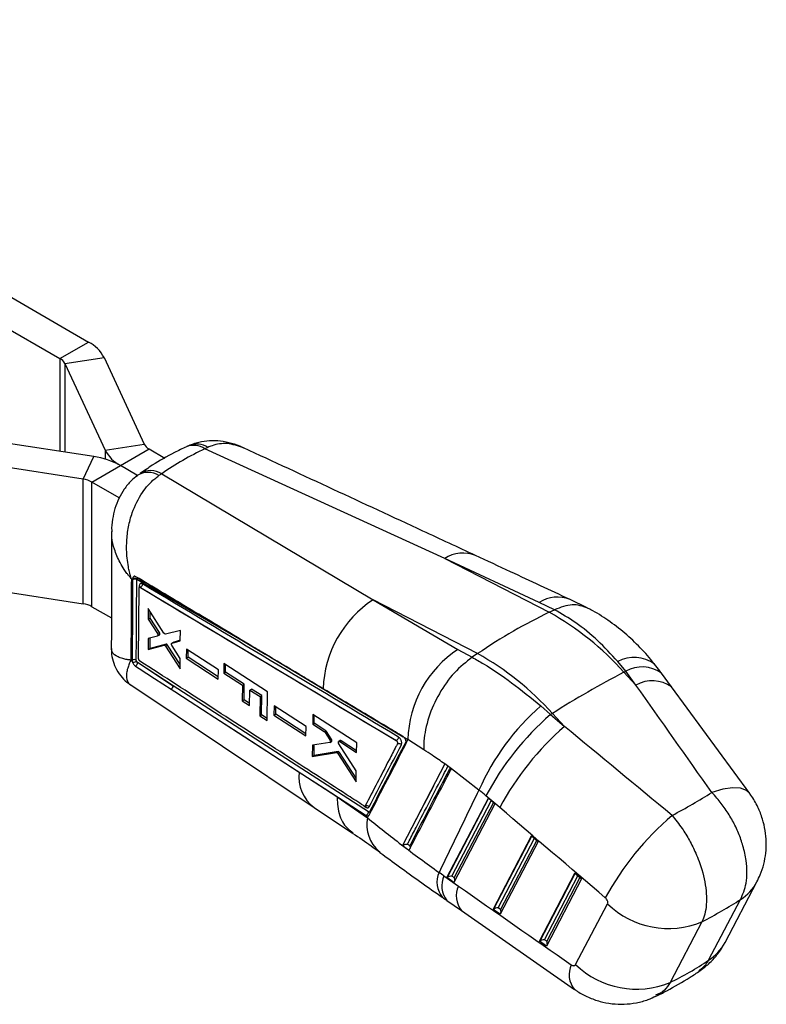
# Model space of a CAD drawing. Extents: x 29 to 384, y 27 to 280.
# Tile 5 of 18: x 299 to 364, y 27 to 113. Entities that reach past the tile are written whole.
import ezdxf

# ---------------------------------------------------------------- set-up
doc = ezdxf.new("R2010")
doc.units = 0
doc.layers.get('0').update_dxf_attribs({"linetype": 'CONTINUOUS'})

msp = doc.modelspace()

# ---------------------------------------------------------------- linework, layer by layer
at = {"color": 7, "linetype": 'CONTINUOUS'}
for p, q in [((255.9098, 112.7337), (304.7029, 84.566)), ((253.4055, 111.288), (302.1986, 83.1203)), ((302.1986, 83.1203), (304.7029, 84.566)), ((302.6299, 82.689), (306.0509, 83.2182)), ((302.6299, 82.689), (306.1433, 75.1196)), ((306.0509, 83.2182), (309.5643, 75.6488)), ((305.1564, 74.5499), (292.0445, 76.5782)), ((306.1433, 75.1196), (309.5643, 75.6488)), ((307.4913, 73.7718), (309.9956, 75.2175)), ((309.9956, 75.2175), (311.3725, 74.4226)), ((315.1135, 75.3525), (314.8629, 75.2295)), ((335.8264, 65.6611), (314.8629, 75.2295)), ((304.2398, 72.575), (291.1278, 74.6033)), ((304.2398, 72.575), (305.1564, 74.5499)), ((304.9869, 72.326), (307.4913, 73.7718)), ((308.9325, 72.9398), (307.4913, 73.7718)), ((304.2398, 61.6878), (304.2398, 72.575)), ((307.3782, 70.9456), (304.9869, 72.326)), ((304.9869, 61.4388), (304.9869, 72.326)), ((308.9858, 72.9075), (308.864, 72.8245)), ((311.1046, 73.0598), (310.8514, 72.8921)), ((311.1046, 73.0598), (329.5711, 62.05)), ((335.8264, 65.6611), (344.9512, 60.9457)), ((344.0911, 61.8122), (335.8264, 65.6611)), ((291.1278, 63.716), (304.2398, 61.6878)), ((308.555, 63.7992), (308.4399, 63.866)), ((308.5551, 63.8122), (308.555, 63.7992)), ((308.556, 63.8807), (308.5551, 63.8122)), ((308.9131, 63.7991), (308.9139, 63.8648)), ((320.5882, 57.0192), (308.9131, 63.7991)), ((309.0768, 56.8963), (309.1173, 63.05)), ((309.158, 63.13), (309.1509, 63.1259)), ((309.2273, 63.1182), (309.2265, 63.1178)), ((309.2265, 63.1178), (331.5962, 49.7397)), ((309.2273, 63.1183), (309.2273, 63.1182)), ((329.5711, 62.05), (336.9856, 57.7103)), ((338.6959, 57.3346), (329.5711, 62.05)), ((348.2877, 61.3373), (346.7816, 62.0624)), ((304.9869, 61.4388), (306.6965, 60.4519)), ((309.9232, 61.2841), (309.9193, 60.3433)), ((311.2932, 59.1347), (309.9232, 61.2841)), ((345.421, 61.1677), (344.0911, 61.8122)), ((344.9512, 60.9457), (345.4198, 61.1671)), ((345.4198, 61.1671), (345.421, 61.1677)), ((309.9193, 60.3433), (310.096, 60.4453)), ((309.9193, 60.3433), (310.7208, 59.0947)), ((310.096, 60.4453), (310.0981, 61.0098)), ((310.8956, 59.1956), (310.096, 60.4453)), ((312.7218, 59.3705), (311.4271, 59.0472)), ((312.716, 58.4458), (312.7218, 59.3705)), ((309.912, 58.6696), (309.9077, 57.6936)), ((310.7193, 58.8706), (309.912, 58.6696)), ((310.0858, 57.7964), (310.0893, 58.7137)), ((310.7208, 59.0947), (310.8956, 59.1956)), ((310.7322, 58.8759), (310.9072, 58.9769)), ((310.764, 58.9285), (310.9388, 59.0294)), ((309.9077, 57.6936), (311.3019, 58.0657)), ((309.9077, 57.6936), (310.0858, 57.7964)), ((311.4761, 58.1663), (310.0858, 57.7964)), ((311.3019, 58.0657), (311.4761, 58.1663)), ((311.4359, 57.9794), (311.6098, 58.0798)), ((311.4359, 57.9794), (312.7003, 56.0027)), ((312.7027, 56.3717), (311.6098, 58.0798)), ((312.1574, 58.3459), (311.986, 58.247)), ((312.7062, 56.9098), (311.996, 58.0297)), ((311.9977, 58.2519), (312.716, 58.4458)), ((311.9977, 58.2519), (312.169, 58.3508)), ((312.7163, 58.4977), (312.169, 58.3508)), ((313.2496, 57.731), (313.2441, 56.9283)), ((316.0458, 55.9202), (313.2496, 57.731)), ((336.9856, 57.7103), (338.2295, 57.0161)), ((312.7003, 56.0027), (312.7062, 56.9098)), ((313.2441, 56.9283), (313.4136, 57.0262)), ((313.2441, 56.9283), (316.0387, 55.1167)), ((313.4136, 57.0262), (313.4159, 57.6232)), ((316.0405, 55.3159), (313.4136, 57.0262)), ((338.2295, 57.0161), (338.2307, 57.0169)), ((338.6959, 57.3346), (338.2307, 57.0169)), ((308.3967, 56.7677), (308.52, 56.6859)), ((308.5117, 56.7772), (308.52, 56.6859)), ((308.8938, 56.6605), (312.1004, 54.533)), ((312.1004, 54.533), (308.9825, 56.552)), ((309.1895, 56.6832), (309.1773, 56.6919)), ((316.5161, 56.475), (316.5087, 55.6363)), ((320.3488, 53.9947), (316.5161, 56.475)), ((316.6665, 55.7274), (316.6689, 56.3761)), ((351.6472, 55.797), (350.9472, 56.649)), ((316.0387, 55.1167), (316.0458, 55.9202)), ((316.5087, 55.6363), (316.6665, 55.7274)), ((316.5087, 55.6363), (318.1403, 54.5794)), ((318.2934, 54.6678), (316.6665, 55.7274)), ((351.4951, 55.7174), (351.6472, 55.797)), ((351.4951, 55.7174), (352.5397, 54.5843)), ((352.5397, 54.5843), (351.6472, 55.797)), ((355.655, 54.4221), (354.7625, 55.6349)), ((308.3817, 54.5946), (324.4139, 43.8863)), ((329.1565, 43.497), (312.1004, 54.533)), ((318.1403, 54.5794), (318.1264, 53.2179)), ((318.1403, 54.5794), (318.2934, 54.6678)), ((318.2884, 53.3114), (318.2934, 54.6678)), ((318.7928, 54.1566), (318.9441, 54.2439)), ((319.8354, 53.6634), (318.9441, 54.2439)), ((362.483, 45.1112), (355.6556, 54.4213)), ((318.7784, 52.7947), (318.7928, 54.1566)), ((318.7928, 54.1566), (319.6866, 53.5775)), ((319.6866, 53.5775), (319.6676, 51.9002)), ((319.6866, 53.5775), (319.8354, 53.6634)), ((319.8292, 51.9935), (319.8354, 53.6634)), ((320.3194, 51.477), (320.3488, 53.9947)), ((318.1264, 53.2179), (318.2884, 53.3114)), ((318.1264, 53.2179), (318.7784, 52.7947)), ((318.7804, 52.9909), (318.2884, 53.3114)), ((320.9129, 52.7663), (320.9031, 51.9611)), ((323.7089, 50.9553), (320.9129, 52.7663)), ((321.0554, 52.049), (321.0578, 52.6725)), ((344.219, 52.7649), (345.0766, 52.0039)), ((315.746, 51.7497), (328.9675, 43.1968)), ((319.6676, 51.9002), (319.8292, 51.9935)), ((319.6676, 51.9002), (320.3194, 51.477)), ((320.3217, 51.6728), (319.8292, 51.9935)), ((320.9031, 51.9611), (321.0554, 52.049)), ((320.9031, 51.9611), (323.6974, 50.1493)), ((323.6999, 50.3272), (321.0554, 52.049)), ((324.3022, 52.021), (324.2903, 51.1798)), ((328.1377, 49.5409), (324.3022, 52.021)), ((324.4203, 51.2549), (324.423, 51.9428)), ((345.2398, 52.1063), (345.0766, 52.0039)), ((345.0766, 52.0039), (346.2844, 50.9732)), ((346.2844, 50.9732), (345.2398, 52.1063)), ((323.6974, 50.1493), (323.7089, 50.9553)), ((324.2903, 51.1798), (324.4203, 51.2549)), ((324.2903, 51.1798), (325.303, 50.5243)), ((325.4299, 50.5976), (324.4203, 51.2549)), ((325.303, 50.5243), (325.4299, 50.5976)), ((325.3689, 50.4547), (325.4959, 50.528)), ((325.3689, 50.4547), (325.7844, 49.8024)), ((325.9145, 49.8774), (325.4959, 50.528)), ((332.6127, 49.8207), (332.2736, 50.0178)), ((332.2908, 49.9985), (332.2736, 50.0178)), ((324.2635, 49.3384), (324.2485, 48.3388)), ((325.7759, 49.5751), (324.2635, 49.3384)), ((324.4095, 48.4317), (324.4131, 49.3618)), ((325.7844, 49.8024), (325.9145, 49.8774)), ((325.794, 49.5816), (325.9264, 49.658)), ((325.823, 49.6209), (325.9548, 49.6969)), ((326.6902, 49.7362), (326.5667, 49.6649)), ((328.0963, 47.1001), (326.5781, 49.4427)), ((326.6473, 49.6542), (326.7701, 49.725)), ((326.6473, 49.6542), (328.1237, 48.6986)), ((328.1261, 48.8422), (326.7701, 49.725)), ((328.1237, 48.6986), (328.1377, 49.5409)), ((331.5999, 49.7418), (331.5962, 49.7397)), ((331.5997, 49.742), (331.5999, 49.7418)), ((332.4315, 49.4331), (332.457, 49.5203)), ((332.457, 49.5203), (332.6127, 49.8207)), ((333.9972, 48.936), (332.6127, 49.8207)), ((324.2485, 48.3388), (326.3666, 48.6906)), ((324.2485, 48.3388), (324.4095, 48.4317)), ((326.5038, 48.7698), (324.4095, 48.4317)), ((326.3666, 48.6906), (326.5038, 48.7698)), ((326.4941, 48.605), (326.631, 48.684)), ((326.4941, 48.605), (328.0793, 46.1345)), ((328.0848, 46.4491), (326.631, 48.684)), ((335.8356, 47.6918), (332.1392, 40.5758)), ((335.8374, 47.6951), (335.8356, 47.6918)), ((336.4114, 47.2771), (335.8374, 47.6951)), ((323.1036, 46.9872), (325.2791, 45.5792)), ((328.0793, 46.1345), (328.0963, 47.1001)), ((336.4103, 47.2751), (336.4114, 47.2771)), ((338.82, 45.4159), (336.4103, 47.2751)), ((325.2791, 45.5792), (326.4393, 44.8111)), ((325.2791, 45.5792), (328.9638, 43.1947)), ((326.4393, 44.8111), (329.0733, 42.9864)), ((340.638, 43.883), (339.4302, 44.9138)), ((324.4143, 43.8834), (327.7737, 41.642)), ((336.0254, 37.7651), (339.6426, 44.7016)), ((340.2115, 44.2085), (336.6333, 37.3467)), ((339.6426, 44.7016), (340.2115, 44.2085)), ((328.9675, 43.1968), (328.9638, 43.1947)), ((328.9675, 43.1968), (328.968, 43.1966)), ((329.0733, 42.9864), (329.1697, 43.1727)), ((340.0666, 34.9839), (343.4246, 41.4236)), ((343.4246, 41.4236), (343.9936, 40.9304)), ((332.1464, 40.5801), (332.1392, 40.5758)), ((343.9936, 40.9304), (340.6745, 34.5656)), ((335.7581, 37.9143), (337.0271, 37.0257)), ((336.6638, 37.7577), (336.4578, 37.8995)), ((344.1077, 32.2028), (347.2067, 38.1455)), ((347.2067, 38.1455), (347.7756, 37.6524)), ((336.6333, 37.3467), (336.0254, 37.7651)), ((347.7756, 37.6524), (344.7157, 31.7844)), ((360.3245, 32.0896), (363.1172, 37.3933)), ((336.0227, 35.7702), (337.2917, 34.8816)), ((347.2662, 30.1549), (350.059, 35.4586)), ((358.8938, 30.5391), (361.6866, 35.8428)), ((337.2914, 34.8817), (347.173, 27.9893)), ((340.6745, 34.5656), (340.0666, 34.9839)), ((340.705, 34.9766), (340.499, 35.1183)), ((358.3114, 33.8944), (355.5187, 28.5907)), ((344.7157, 31.7844), (344.1077, 32.2028)), ((344.7462, 32.1954), (344.5402, 32.3372))]:
    msp.add_line(p, q, dxfattribs=at)
at = {"color": 8, "linetype": 'CONTINUOUS'}
for p, q in [((302.1986, 83.1203), (302.1986, 75.0075)), ((302.6299, 82.689), (302.6299, 74.9408)), ((306.1433, 75.1196), (306.1433, 74.3334)), ((309.1367, 63.2568), (309.1358, 63.1094)), ((320.5882, 57.0192), (320.5879, 57.027)), ((320.5882, 57.0192), (332.204, 50.0766)), ((328.802, 44.0092), (328.9692, 43.901)), ((339.6537, 44.692), (336.0494, 37.7803)), ((336.4578, 37.8995), (339.8921, 44.4853)), ((340.0849, 44.3182), (336.6638, 37.7577)), ((343.4357, 41.4139), (340.0906, 34.9991)), ((340.499, 35.1183), (343.6742, 41.2072)), ((343.867, 41.0402), (340.705, 34.9766)), ((347.2178, 38.1359), (344.1318, 32.218)), ((344.5402, 32.3372), (347.4563, 37.9292)), ((347.649, 37.7621), (344.7462, 32.1954))]:
    msp.add_line(p, q, dxfattribs=at)
at = {"color": 7, "linetype": 'CONTINUOUS', "flags": 128}
for points in [[(308.7978, 56.249), (309.1145, 56.0438), (310.4596, 55.1727), (311.9137, 54.231)], [(311.9137, 54.231), (312.2453, 54.0163), (313.5906, 53.1452), (315.746, 51.7497)], [(315.746, 51.7497), (317.7658, 50.4421), (323.1036, 46.9872)]]:
    msp.add_lwpolyline(points, dxfattribs=at)
at = {"color": 8, "linetype": 'CONTINUOUS', "flags": 128}
msp.add_lwpolyline([(362.4818, 45.1127), (362.1989, 45.3735), (361.6688, 45.571), (360.9701, 45.6071), (360.1282, 45.4804), (359.1734, 45.1956)], dxfattribs=at)
at = {"color": 7, "linetype": 'CONTINUOUS'}
for centre, radius, start, end in [((303.22, 81.735), 3.1959, 27.651255, 62.354975), ((301.724, 82.2144), 1.0227, 27.651372, 62.354932), ((308.9741, 76.6028), 3.1959, 207.651077, 242.355178), ((310.4701, 76.1234), 1.0227, 207.651064, 242.355241), ((304.2154, 67.8348), 6.7808, 61.111105, 82.022694), ((310.1385, 71.4453), 1.8815, 59.104107, 120.001373), ((303.9387, 70.4262), 2.1698, 61.111063, 82.022706), ((308.7215, 63.4606), 0.389, 60.489647, 115.327358), ((308.7194, 63.5237), 0.3926, 60.312257, 114.599752), ((309.0799, 63.1491), 0.1217, 4.145566, 62.187359), ((334.9325, 53.9141), 9.7436, 123.38396, 177.904998), ((303.9387, 59.539), 2.1698, 61.111063, 82.022706), ((332.4986, 38.6501), 25.5375, 41.937834, 60.815707), ((342.3282, 49.5924), 9.7182, 123.350067, 178.654033), ((308.6769, 56.425), 0.389, 60.314485, 115.131391), ((326.2433, 35.039), 25.5375, 41.937834, 60.815707), ((309.848, 54.0186), 2.8089, 109.859248, 116.985404), ((394.8207, -26.5563), 92.9842, 117.771455, 122.223168), ((311.7302, 54.5533), 0.3708, 299.66079, 356.870385), ((358.2015, 36.8348), 21.1962, 131.274612, 156.118794), ((361.4394, 33.1794), 24.942, 130.998108, 151.935414), ((362.6473, 32.1487), 24.942, 130.998212, 151.935437), ((328.9929, 43.7568), 0.2961, 37.776703, 111.059817), ((328.8352, 43.9146), 0.1348, 354.220258, 52.545226), ((372.1684, 23.8866), 25.3741, 130.467562, 151.528568), ((355.3884, 41.0242), 7.7057, 226.241851, 292.292483), ((352.5956, 35.7205), 7.7057, 226.241911, 292.292378)]:
    msp.add_arc(centre, radius, start, end, dxfattribs=at)
at = {"color": 8, "linetype": 'CONTINUOUS'}
for centre, radius, start, end in [((313.8819, 73.8102), 1.7253, 55.345205, 111.256789), ((314.1378, 73.8816), 1.7651, 56.442786, 109.3691), ((309.9, 71.4011), 1.7687, 57.457282, 122.236343), ((337.4187, 63.1505), 2.973, 68.359278, 122.384822), ((345.6828, 59.3058), 2.9692, 68.26632, 122.418105), ((352.3769, 54.0342), 2.9802, 53.158905, 118.668694), ((353.0778, 53.2736), 2.9007, 54.491698, 119.549141), ((353.9702, 52.061), 2.9005, 54.487457, 119.549912), ((326.4381, 46.5667), 3.3609, 172.812529, 232.95176), ((332.22, 42.4137), 3.1984, 169.686372, 228.198924), ((337.2142, 37.3698), 2.0638, 155.924346, 220.222095), ((337.5955, 37.0526), 2.0294, 154.875365, 219.192883), ((338.8641, 36.1641), 2.029, 154.870866, 219.213483), ((359.4501, 39.3417), 4.1526, 302.585835, 331.967695), ((356.6575, 34.0378), 4.1524, 302.585725, 332.018758), ((348.7257, 29.2917), 2.0265, 155.027858, 219.999906)]:
    msp.add_arc(centre, radius, start, end, dxfattribs=at)
at = {"color": 7, "linetype": 'CONTINUOUS'}
for centre, major_axis, ratio, start_param, end_param in [((346.2731, 15.5023), (-33.0784, 58.8691), 0.6136064, 6.2379262, 6.3427057), ((310.827, 59.1285), (-0.0778, 0.1529), 0.5439812, 3.0222868, 3.7674692), ((310.8256, 59.128), (-0.0786, 0.1545), 0.5439812, 3.7793785, 4.8778017), ((311.5428, 58.0114), (-0.0768, 0.151), 0.5439812, 4.8937455, 6.1664488), ((352.3512, 4.4984), (-169.1171, 245.3326), 0.0968472, 4.8120098, 4.8508646), ((352.3512, 4.4984), (241.4831, -203.3385), 0.1008394, 1.6416847, 1.6805394), ((325.4294, 50.4595), (-0.0766, 0.1505), 0.5439812, 4.8966813, 5.5268939), ((325.8461, 49.8097), (-0.0779, 0.153), 0.5439812, 2.9699879, 3.6522514), ((326.5652, 48.6109), (-0.0782, 0.1537), 0.5439812, 4.9186154, 6.0972498), ((335.4898, 36.4091), (-9.2733, 11.2104), 0.6051041, 4.9938931, 5.0498872), ((314.2155, 45.8663), (56.09, 13.0472), 0.2884388, 5.4754246, 5.572248), ((348.2054, 1.0996), (236.7769, -205.973), 0.087539, 1.6398186, 1.6786734), ((327.8494, 4.8327), (-31.4577, 38.0291), 0.6051041, 5.139618, 5.1508239), ((336.3024, 37.772), (0.3165, 0.0787), 0.3181316, 0.9801608, 2.4135746), ((336.1003, 37.9111), (0.1926, 0.1748), 0.2750925, 4.0806604, 4.2086205), ((336.5083, 37.6303), (-0.0767, 0.3087), 0.5932381, 4.0390579, 4.9867724), ((372.4564, 47.155), (253.2949, -174.7022), 0.0927421, 4.6362222, 4.6753621), ((314.2155, 45.8663), (58.1797, 4.8608), 0.3944874, 5.5389401, 5.6330276), ((340.1415, 35.1299), (0.1926, 0.1748), 0.2750925, 4.0806604, 4.2086205), ((340.3436, 34.9909), (0.3165, 0.0787), 0.3181316, 0.9801608, 2.4135746), ((340.5495, 34.8491), (-0.0767, 0.3087), 0.5932381, 4.0390579, 4.9867724), ((344.1827, 32.3488), (0.1926, 0.1748), 0.2750925, 4.0806604, 4.2086205), ((344.3848, 32.2097), (0.3165, 0.0787), 0.3181316, 0.9801608, 2.4135746), ((344.5907, 32.068), (-0.0767, 0.3087), 0.5932381, 4.0390579, 4.9867724), ((335.4376, 86.1695), (-14.6467, 59.5543), 0.6606901, 3.2839532, 3.3780407)]:
    msp.add_ellipse(centre, major_axis=major_axis, ratio=ratio, start_param=start_param, end_param=end_param, dxfattribs=at)
for points, knots in [([(318.242, 75.3038), (318.14, 75.3563), (317.7322, 75.5661), (316.9745, 75.7861), (315.9961, 75.9487), (315.0353, 75.9309), (314.211, 75.7971), (313.7399, 75.6031), (313.5586, 75.5283)], [0, 0, 0, 0, 0.0709085, 0.2835114, 0.4867246, 0.6849808, 0.8786918, 1, 1, 1, 1]), ([(313.2573, 75.4186), (312.9047, 75.2487), (311.8826, 74.7561), (310.5247, 73.9767), (309.5553, 73.3178), (309.1996, 73.076)], [0, 0, 0, 0, 0.25003258, 0.72486021, 1, 1, 1, 1]), ([(313.6751, 75.5949), (313.5627, 75.554), (313.4186, 75.5014), (313.2842, 75.426), (313.2547, 75.4094)], [0, 0, 0, 0, 0.7800714, 1, 1, 1, 1]), ([(338.5145, 65.9134), (336.9857, 66.6253), (330.2341, 69.769), (323.4768, 72.8944), (318.2496, 75.3121)], [0, 0, 0, 0, 0.226427, 1, 1, 1, 1]), ([(308.9693, 72.8831), (308.781, 72.7358), (308.3461, 72.3956), (307.8031, 71.7171), (307.3259, 70.9059), (306.9822, 70.0171), (306.7821, 69.0641), (306.7006, 68.3798), (306.7229, 68.0157), (306.7245, 67.9898)], [0, 0, 0, 0, 0.12793467, 0.29551585, 0.46255077, 0.6330002, 0.80490969, 0.98609628, 1, 1, 1, 1]), ([(308.4399, 63.866), (308.4385, 63.8707), (308.4368, 63.8762), (308.434, 63.8853), (308.4308, 63.8957), (308.4248, 63.9157), (308.4146, 63.9495), (308.3978, 64.0064), (308.3704, 64.1023), (308.3263, 64.2647), (308.2576, 64.5419), (308.1574, 65.0241), (308.0325, 65.9061), (308.0028, 67.0876), (308.1648, 68.4252), (308.5576, 69.9084), (309.2994, 71.396), (310.1892, 72.4031), (310.726, 72.7994), (310.8514, 72.8921)], [0, 0, 0, 0, 0.0014914, 0.0017428, 0.0028484, 0.0047814, 0.0080259, 0.013473, 0.0226202, 0.0379956, 0.0639041, 0.1078781, 0.1841251, 0.3259044, 0.4504515, 0.5749476, 0.7753523, 0.9474853, 1, 1, 1, 1]), ([(306.7195, 68.0042), (306.7175, 67.195), (306.7088, 63.7858), (306.6968, 60.3747), (306.6877, 57.7732)], [0, 0, 0, 0, 0.2373348, 1, 1, 1, 1]), ([(346.7808, 62.0645), (345.0511, 62.8704), (342.2964, 64.154), (339.5395, 65.4364), (338.5136, 65.9136)], [0, 0, 0, 0, 0.6279055, 1, 1, 1, 1]), ([(308.4399, 63.866), (308.4331, 62.6703), (308.4196, 60.3041), (308.4043, 57.9381), (308.3967, 56.7677)], [0, 0, 0, 0, 0.5053349, 1, 1, 1, 1]), ([(308.555, 63.7992), (308.5542, 63.6655), (308.5501, 62.9793), (308.5361, 60.6388), (308.5221, 58.4318), (308.5117, 56.7772)], [0, 0, 0, 0, 0.0571591, 0.2931893, 1, 1, 1, 1]), ([(308.8414, 64.0568), (308.8048, 64.0732), (308.7363, 64.104), (308.6482, 64.0839), (308.5863, 64.0243), (308.5597, 63.9479), (308.5568, 63.8952), (308.556, 63.8807)], [0, 0, 0, 0, 0.253198, 0.4740512, 0.6948992, 0.9157878, 1, 1, 1, 1]), ([(320.399, 57.1383), (320.2923, 57.2021), (319.7346, 57.5357), (317.3728, 58.9486), (313.6262, 61.1907), (310.3325, 63.1636), (308.8414, 64.0568)], [0, 0, 0, 0, 0.0276703, 0.1446947, 0.6127921, 1, 1, 1, 1]), ([(308.8695, 56.763), (308.8704, 56.9011), (308.8749, 57.5919), (308.8898, 59.9376), (308.9031, 62.1446), (308.9131, 63.7991)], [0, 0, 0, 0, 0.0588976, 0.2944883, 1, 1, 1, 1]), ([(308.9139, 63.8648), (308.9144, 63.8725), (308.9159, 63.8949), (308.9285, 63.9242), (308.954, 63.9439), (308.9878, 63.9475), (309.013, 63.9355), (309.0257, 63.9294)], [0, 0, 0, 0, 0.1150336, 0.3330093, 0.5530762, 0.7757259, 1, 1, 1, 1]), ([(309.0257, 63.9294), (310.5286, 63.0307), (314.3811, 60.7269), (318.2366, 58.4238), (320.5882, 57.0192)], [0, 0, 0, 0, 0.3900924, 1, 1, 1, 1]), ([(309.1173, 63.05), (309.1187, 63.0647), (309.1215, 63.0941), (309.1413, 63.1229), (309.1704, 63.1355), (309.2008, 63.1314), (309.22, 63.1212), (309.2265, 63.1178)], [0, 0, 0, 0, 0.2203543, 0.4422509, 0.6640105, 0.8854712, 1, 1, 1, 1]), ([(309.4093, 63.4263), (309.39, 63.4363), (309.3391, 63.4628), (309.2616, 63.4696), (309.1912, 63.4343), (309.1456, 63.3613), (309.1396, 63.2906), (309.1367, 63.2568)], [0, 0, 0, 0, 0.135239, 0.3562664, 0.5772254, 0.7981555, 1, 1, 1, 1]), ([(309.2024, 63.1763), (309.2022, 63.1755), (309.2016, 63.1733), (309.1851, 63.1453), (309.1638, 63.1362), (309.1565, 63.133)], [0, 0, 0, 0, 0.29941572, 0.75888869, 1, 1, 1, 1]), ([(309.4093, 63.4263), (309.4072, 63.3972), (309.4031, 63.3391), (309.3616, 63.247), (309.3009, 63.1662), (309.2518, 63.1343), (309.2273, 63.1183)], [0, 0, 0, 0, 0.24999992, 0.50000014, 0.75000142, 1, 1, 1, 1]), ([(309.2273, 63.1182), (312.9518, 60.8906), (320.4068, 56.4317), (327.8667, 51.9731), (331.5997, 49.742)], [0, 0, 0, 0, 0.4995954, 1, 1, 1, 1]), ([(331.7823, 50.0462), (328.0492, 52.2779), (320.5891, 56.7378), (313.1339, 61.198), (309.4093, 63.4263)], [0, 0, 0, 0, 0.5004065, 1, 1, 1, 1]), ([(350.9472, 56.649), (350.3729, 57.2768), (349.2135, 58.5441), (347.3402, 60.0565), (346.0419, 60.8073), (345.4198, 61.1671)], [0, 0, 0, 0, 0.3383409, 0.6829903, 1, 1, 1, 1]), ([(348.3147, 61.3187), (347.8829, 61.4702), (347.0176, 61.7737), (345.954, 61.37), (345.421, 61.1677)], [0, 0, 0, 0, 0.498911, 1, 1, 1, 1]), ([(354.1635, 56.4171), (354.1559, 56.4272), (353.7745, 56.9361), (352.9266, 57.8647), (351.5849, 59.1495), (350.1233, 60.2529), (349.0222, 60.9706), (348.4016, 61.2638), (348.3099, 61.3071)], [0, 0, 0, 0, 0.0048152, 0.2425184, 0.4833603, 0.7252063, 0.9594203, 1, 1, 1, 1]), ([(344.9512, 60.9457), (343.9096, 60.4264), (341.8186, 59.3839), (339.7394, 58.0194), (338.6959, 57.3346)], [0, 0, 0, 0, 0.4980936, 1, 1, 1, 1]), ([(310.764, 58.9285), (310.7603, 58.9156), (310.7528, 58.89), (310.7337, 58.875), (310.7215, 58.8713), (310.7193, 58.8706)], [0, 0, 0, 0, 0.4518964, 0.9037812, 1, 1, 1, 1]), ([(310.7208, 59.0947), (310.7303, 59.0777), (310.7493, 59.0435), (310.7645, 58.9884), (310.767, 58.9503), (310.7645, 58.9322), (310.764, 58.9285)], [0, 0, 0, 0, 0.3071206, 0.6142582, 0.9210283, 1, 1, 1, 1]), ([(311.4271, 59.0472), (311.4161, 59.0463), (311.3939, 59.0447), (311.3552, 59.0648), (311.3202, 59.0961), (311.3013, 59.1231), (311.2932, 59.1347)], [0, 0, 0, 0, 0.2659552, 0.531916, 0.7980878, 1, 1, 1, 1]), ([(306.6996, 57.7737), (306.6963, 57.734), (306.6712, 57.4341), (306.7767, 56.8677), (307.0353, 56.0948), (307.4749, 55.4035), (307.9437, 54.8957), (308.2777, 54.6806), (308.392, 54.6069)], [0, 0, 0, 0, 0.0319401, 0.2407491, 0.4531969, 0.6825663, 0.8913855, 1, 1, 1, 1]), ([(311.3019, 58.0657), (311.3129, 58.0667), (311.3348, 58.0687), (311.3735, 58.0491), (311.4086, 58.0182), (311.4276, 57.9911), (311.4359, 57.9794)], [0, 0, 0, 0, 0.2651696, 0.5303519, 0.795748, 1, 1, 1, 1]), ([(311.996, 58.0297), (311.9866, 58.0468), (311.968, 58.0809), (311.9521, 58.1376), (311.9527, 58.1703), (311.953, 58.1871)], [0, 0, 0, 0, 0.3264997, 0.6529921, 1, 1, 1, 1]), ([(311.953, 58.1871), (311.956, 58.2006), (311.9621, 58.2276), (311.9809, 58.2459), (311.9943, 58.2507), (311.9977, 58.2519)], [0, 0, 0, 0, 0.4266173, 0.8532223, 1, 1, 1, 1]), ([(309.1773, 56.6919), (309.1688, 56.6993), (309.1478, 56.7176), (309.1176, 56.7585), (309.0921, 56.8106), (309.0786, 56.8587), (309.0773, 56.8856), (309.0768, 56.8963)], [0, 0, 0, 0, 0.1568287, 0.3869631, 0.6172285, 0.8478878, 1, 1, 1, 1]), ([(325.1954, 54.2703), (325.0923, 54.3319), (324.5379, 54.6633), (322.9389, 55.6193), (321.4434, 56.5137), (320.399, 57.1383)], [0, 0, 0, 0, 0.0644945, 0.3466834, 1, 1, 1, 1]), ([(338.2295, 57.0161), (337.6949, 56.596), (336.6256, 55.7557), (335.2917, 53.8685), (334.3533, 51.7751), (334.019, 50.1199), (333.9899, 49.2134), (333.9963, 48.968), (333.9972, 48.936)], [0, 0, 0, 0, 0.2279163, 0.4558324, 0.6837534, 0.9116825, 0.9884807, 1, 1, 1, 1]), ([(338.2307, 57.0169), (338.5625, 56.828), (339.6896, 56.1865), (341.6943, 54.8385), (343.3698, 53.4624), (344.219, 52.7649)], [0, 0, 0, 0, 0.1706417, 0.5796609, 1, 1, 1, 1]), ([(308.52, 56.6859), (308.5251, 56.6616), (308.5367, 56.6071), (308.5603, 56.5522), (308.5734, 56.5217)], [0, 0, 0, 0, 0.443779, 1, 1, 1, 1]), ([(308.5734, 56.5217), (308.5929, 56.485), (308.6348, 56.4062), (308.7156, 56.3103), (308.7725, 56.2679), (308.7978, 56.249)], [0, 0, 0, 0, 0.3260476, 0.6998019, 1, 1, 1, 1]), ([(308.7978, 56.249), (308.8175, 56.2616), (308.8585, 56.2878), (308.9139, 56.351), (308.9562, 56.4246), (308.9792, 56.4949), (308.9815, 56.535), (308.9825, 56.552)], [0, 0, 0, 0, 0.2013899, 0.4189193, 0.6364504, 0.8452196, 1, 1, 1, 1]), ([(308.8938, 56.6605), (308.8868, 56.6782), (308.8727, 56.7137), (308.8706, 56.7465), (308.8695, 56.763)], [0, 0, 0, 0, 0.500468, 1, 1, 1, 1]), ([(308.9825, 56.552), (308.974, 56.5583), (308.9529, 56.5737), (308.9205, 56.6103), (308.9027, 56.6438), (308.8938, 56.6605)], [0, 0, 0, 0, 0.2540676, 0.6290131, 1, 1, 1, 1]), ([(328.7833, 44.0184), (328.7102, 44.0656), (328.1883, 44.4031), (325.8707, 45.9015), (319.4125, 50.0767), (313.4032, 53.9602), (309.1895, 56.6832)], [0, 0, 0, 0, 0.0111792, 0.0799126, 0.3548455, 1, 1, 1, 1]), ([(354.7625, 55.6349), (354.7136, 55.7011), (354.5175, 55.9664), (354.316, 56.2243), (354.1648, 56.4179)], [0, 0, 0, 0, 0.2495154, 1, 1, 1, 1]), ([(332.1735, 50.1005), (332.0675, 50.1638), (331.51, 50.4968), (329.1835, 51.8866), (326.9638, 53.2133), (325.1954, 54.2703)], [0, 0, 0, 0, 0.0455624, 0.2396177, 1, 1, 1, 1]), ([(325.303, 50.5243), (325.3158, 50.5147), (325.3396, 50.4967), (325.3596, 50.468), (325.3689, 50.4547)], [0, 0, 0, 0, 0.5358891, 1, 1, 1, 1]), ([(331.7823, 50.0462), (331.7799, 50.0173), (331.7749, 49.9596), (331.7332, 49.8688), (331.6727, 49.7893), (331.6241, 49.7578), (331.5997, 49.742)], [0, 0, 0, 0, 0.2500001, 0.5000002, 0.7500004, 1, 1, 1, 1]), ([(332.0409, 49.3791), (332.0435, 49.3847), (332.0593, 49.4184), (332.074, 49.4969), (332.0624, 49.6203), (332.0302, 49.7237), (331.9851, 49.8234), (331.9243, 49.9208), (331.8472, 50.0029), (331.7989, 50.0351), (331.7823, 50.0462)], [0, 0, 0, 0, 0.0337143, 0.1996234, 0.3655983, 0.5156347, 0.5814091, 0.7474527, 0.9134801, 1, 1, 1, 1]), ([(332.2736, 50.0178), (332.2678, 50.0238), (332.2357, 50.0574), (332.2015, 50.0811), (332.1735, 50.1005)], [0, 0, 0, 0, 0.1795944, 1, 1, 1, 1]), ([(332.457, 49.5203), (332.4575, 49.5238), (332.4622, 49.5639), (332.4584, 49.6512), (332.4215, 49.7852), (332.3624, 49.9068), (332.3126, 49.9707), (332.2908, 49.9985)], [0, 0, 0, 0, 0.024672, 0.2835677, 0.5417037, 0.8000225, 1, 1, 1, 1]), ([(325.7844, 49.8024), (325.7939, 49.7851), (325.8128, 49.7505), (325.8275, 49.6948), (325.83, 49.6506), (325.8249, 49.6288), (325.823, 49.6209)], [0, 0, 0, 0, 0.2797842, 0.55957376, 0.83864892, 1, 1, 1, 1]), ([(325.823, 49.6209), (325.8182, 49.6087), (325.8113, 49.5912), (325.7971, 49.5855), (325.7928, 49.5837)], [0, 0, 0, 0, 0.69932526, 1, 1, 1, 1]), ([(325.9548, 49.6969), (325.9573, 49.7111), (325.9624, 49.7394), (325.9533, 49.793), (325.9359, 49.8406), (325.9203, 49.8674), (325.9145, 49.8774)], [0, 0, 0, 0, 0.2780175, 0.5560221, 0.8343397, 1, 1, 1, 1]), ([(326.5781, 49.4427), (326.5686, 49.4593), (326.5496, 49.4926), (326.534, 49.5469), (326.5305, 49.5903), (326.5347, 49.6119), (326.5362, 49.6198)], [0, 0, 0, 0, 0.2805395, 0.5611133, 0.8409645, 1, 1, 1, 1]), ([(326.5362, 49.6198), (326.5408, 49.6318), (326.5499, 49.6559), (326.5776, 49.6726), (326.6111, 49.6735), (326.6356, 49.6605), (326.6473, 49.6542)], [0, 0, 0, 0, 0.254578, 0.5091294, 0.7640422, 1, 1, 1, 1]), ([(326.7701, 49.725), (326.7575, 49.7315), (326.7323, 49.7445), (326.7046, 49.7455), (326.6939, 49.7365), (326.6913, 49.7344)], [0, 0, 0, 0, 0.4317786, 0.8635847, 1, 1, 1, 1]), ([(331.6998, 49.4721), (331.6559, 49.3871), (331.4131, 48.9181), (330.4747, 47.1048), (329.5813, 45.377), (328.8865, 44.0331)], [0, 0, 0, 0, 0.0468242, 0.2586604, 1, 1, 1, 1]), ([(329.2213, 43.2313), (329.756, 44.2647), (330.8252, 46.3316), (331.8961, 48.3993), (332.4315, 49.4331)], [0, 0, 0, 0, 0.5, 1, 1, 1, 1]), ([(329.227, 43.9382), (329.6956, 44.8449), (330.6329, 46.6582), (331.5716, 48.4721), (332.0409, 49.3791)], [0, 0, 0, 0, 0.5000101, 1, 1, 1, 1]), ([(331.5962, 49.7397), (331.609, 49.7305), (331.6226, 49.7209), (331.6352, 49.7074), (331.6359, 49.7067)], [0, 0, 0, 0, 0.9456341, 1, 1, 1, 1]), ([(331.5999, 49.7418), (331.6058, 49.7372), (331.6182, 49.7275), (331.6299, 49.7138), (331.6359, 49.7067)], [0, 0, 0, 0, 0.4797519, 1, 1, 1, 1]), ([(331.6359, 49.7067), (331.6475, 49.6925), (331.6708, 49.6643), (331.6962, 49.6109), (331.7105, 49.5571), (331.7126, 49.5076), (331.704, 49.4836), (331.6998, 49.4721)], [0, 0, 0, 0, 0.2025651, 0.4051345, 0.6076836, 0.8100701, 1, 1, 1, 1]), ([(331.6998, 49.4721), (331.7184, 49.4792), (331.7596, 49.4951), (331.8365, 49.4953), (331.9189, 49.4733), (331.9812, 49.4369), (332.0199, 49.4032), (332.0348, 49.3861), (332.0409, 49.3791)], [0, 0, 0, 0, 0.17629346, 0.3911, 0.60589088, 0.82069572, 0.92627853, 1, 1, 1, 1]), ([(326.3666, 48.6906), (326.3783, 48.6904), (326.4016, 48.6901), (326.4412, 48.6667), (326.4726, 48.6358), (326.4888, 48.6126), (326.4941, 48.605)], [0, 0, 0, 0, 0.2861611, 0.5723151, 0.8587545, 1, 1, 1, 1]), ([(335.8356, 47.6918), (335.4684, 47.9505), (334.8464, 48.3889), (334.244, 48.777), (333.9972, 48.936)], [0, 0, 0, 0, 0.5902931, 1, 1, 1, 1]), ([(335.8455, 47.6998), (335.2284, 46.5123), (333.9948, 44.1388), (332.7623, 41.7658), (332.1464, 40.5801)], [0, 0, 0, 0, 0.5002956, 1, 1, 1, 1]), ([(332.706, 40.1482), (332.7484, 40.2297), (332.9906, 40.6959), (334.0327, 42.7014), (335.2252, 44.9956), (336.218, 46.9052), (336.4103, 47.2751)], [0, 0, 0, 0, 0.03429764, 0.19629843, 0.84430193, 1, 1, 1, 1]), ([(326.4393, 44.8111), (326.4388, 44.7784), (326.434, 44.4946), (326.4891, 43.6278), (326.8418, 42.426), (327.5248, 41.9003), (327.8385, 41.6588)], [0, 0, 0, 0, 0.02282228, 0.19807151, 0.6317185, 1, 1, 1, 1]), ([(338.82, 45.4159), (337.9934, 43.7175), (336.8262, 41.3194), (335.6679, 38.9136), (335.3299, 38.2117)], [0, 0, 0, 0, 0.70822476, 1, 1, 1, 1]), ([(361.6866, 35.8428), (361.8775, 36.2966), (362.2841, 37.2631), (362.2594, 38.9627), (361.9394, 40.4733), (361.5252, 41.6496), (361.005, 42.7405), (360.3662, 43.7734), (359.7418, 44.5915), (359.3242, 45.0354), (359.1734, 45.1956)], [0, 0, 0, 0, 0.1839596, 0.3918302, 0.5157648, 0.6222332, 0.7287006, 0.8344809, 0.9402604, 1, 1, 1, 1]), ([(363.1013, 37.3953), (363.208, 37.5989), (363.465, 38.0891), (363.7295, 38.9367), (363.9068, 39.8952), (363.9485, 40.8841), (363.8559, 41.8843), (363.6173, 42.9164), (363.197, 43.9613), (362.8022, 44.7092), (362.5065, 45.0669), (362.4706, 45.1104)], [0, 0, 0, 0, 0.0843624, 0.2031627, 0.3245427, 0.4419724, 0.5658154, 0.6927835, 0.8294602, 0.9792636, 1, 1, 1, 1]), ([(328.8865, 44.0331), (328.88, 44.024), (328.8667, 44.0052), (328.8346, 43.9978), (328.8051, 44.0053), (328.7879, 44.0156), (328.7833, 44.0184)], [0, 0, 0, 0, 0.2880241, 0.593245, 0.8911207, 1, 1, 1, 1]), ([(328.8599, 44.0039), (328.8801, 44.011), (328.9127, 44.0224), (328.9299, 44.0147), (328.9277, 44.0157), (328.9277, 44.0157)], [0, 0, 0, 0, 0.6139543, 0.9942284, 1, 1, 1, 1]), ([(328.9692, 43.901), (328.9835, 43.8926), (329.0293, 43.8657), (329.1041, 43.8499), (329.1805, 43.8711), (329.212, 43.9165), (329.227, 43.9382)], [0, 0, 0, 0, 0.1348096, 0.4323568, 0.7298031, 1, 1, 1, 1]), ([(328.9638, 43.1947), (328.9925, 43.1795), (329.0501, 43.1491), (329.1206, 43.1478), (329.1559, 43.1657), (329.1697, 43.1727)], [0, 0, 0, 0, 0.3776451, 0.7554931, 1, 1, 1, 1]), ([(328.968, 43.1966), (328.9893, 43.2098), (329.032, 43.2363), (329.0886, 43.3012), (329.1315, 43.3761), (329.1495, 43.4349), (329.1555, 43.4745), (329.1561, 43.4886), (329.1565, 43.497)], [0, 0, 0, 0, 0.21785351, 0.43570567, 0.65356165, 0.87141677, 0.92346647, 1, 1, 1, 1]), ([(328.968, 43.1966), (328.9681, 43.1965), (328.9683, 43.1964), (328.9684, 43.1963), (328.9684, 43.1963)], [0, 0, 0, 0, 0.9000539, 1, 1, 1, 1]), ([(329.26, 43.5121), (329.2534, 43.5029), (329.24, 43.4843), (329.2138, 43.4784), (329.1858, 43.4816), (329.1683, 43.4907), (329.1565, 43.497)], [0, 0, 0, 0, 0.2895486, 0.5918558, 0.721632, 1, 1, 1, 1]), ([(329.1697, 43.1727), (329.1703, 43.1731), (329.191, 43.1868), (329.2064, 43.2094), (329.2213, 43.2313)], [0, 0, 0, 0, 0.0274864, 1, 1, 1, 1]), ([(329.3087, 43.4002), (329.3088, 43.404), (329.3093, 43.4307), (329.2929, 43.4621), (329.2729, 43.4948), (329.2653, 43.5048), (329.2599, 43.5119)], [0, 0, 0, 0, 0.1013974, 0.7135823, 0.7963467, 1, 1, 1, 1]), ([(355.7002, 43.1905), (355.9968, 42.8233), (356.5436, 42.1461), (357.2293, 41.018), (357.8336, 39.8061), (358.4222, 38.2105), (358.7754, 36.3183), (358.6761, 34.7957), (358.3997, 34.1126), (358.3114, 33.8944)], [0, 0, 0, 0, 0.1284759, 0.2368954, 0.3453138, 0.4842175, 0.6927322, 0.9018815, 1, 1, 1, 1]), ([(329.0733, 42.9864), (330.0454, 42.2066), (332.0043, 40.6352), (334.2159, 39.0235), (335.3299, 38.2117)], [0, 0, 0, 0, 0.4962585, 1, 1, 1, 1]), ([(327.8064, 41.6178), (328.3397, 41.27), (329.0945, 40.7778), (329.8583, 40.191), (330.0824, 40.0188)], [0, 0, 0, 0, 0.7065697, 1, 1, 1, 1]), ([(332.1392, 40.5758), (332.2587, 40.4847), (332.4465, 40.3415), (332.6368, 40.1998), (332.706, 40.1482)], [0, 0, 0, 0, 0.6358388, 1, 1, 1, 1]), ([(332.1464, 40.5801), (332.1638, 40.5896), (332.1983, 40.6085), (332.2725, 40.637), (332.3749, 40.667), (332.4822, 40.6865), (332.5492, 40.6919), (332.5754, 40.6925), (332.576, 40.6925)], [0, 0, 0, 0, 0.1263955, 0.251808, 0.4516845, 0.7645778, 0.9942329, 1, 1, 1, 1]), ([(332.7645, 40.5506), (332.7215, 40.5828), (332.6586, 40.6301), (332.5959, 40.6775), (332.576, 40.6925)], [0, 0, 0, 0, 0.6829309, 1, 1, 1, 1]), ([(332.7645, 40.5506), (332.7649, 40.5497), (332.7792, 40.5125), (332.7964, 40.4366), (332.8028, 40.3545), (332.7943, 40.3183), (332.7941, 40.3178)], [0, 0, 0, 0, 0.01245503, 0.52062755, 0.99369397, 1, 1, 1, 1]), ([(330.0896, 40.0298), (330.1941, 39.9509), (330.8249, 39.4746), (332.0676, 38.5628), (333.8091, 37.3123), (335.0093, 36.4653), (335.6315, 36.0419), (335.6386, 36.0371)], [0, 0, 0, 0, 0.0628452, 0.379203, 0.6912378, 0.9964826, 1, 1, 1, 1]), ([(335.6369, 36.0381), (335.6691, 36.0159), (335.7977, 35.9272), (335.9263, 35.8374), (336.0227, 35.7702)], [0, 0, 0, 0, 0.2499643, 1, 1, 1, 1]), ([(350.059, 35.4586), (350.0648, 35.4718), (350.0829, 35.5129), (350.0874, 35.602), (350.06, 35.7099), (350.0063, 35.8198), (349.9409, 35.9109), (349.8844, 35.9633), (349.8632, 35.9829)], [0, 0, 0, 0, 0.09761726, 0.30559777, 0.51351889, 0.65264281, 0.87014298, 1, 1, 1, 1]), ([(358.0599, 29.5853), (358.2842, 29.7401), (358.7967, 30.0938), (359.4689, 30.7966), (360, 31.4829), (360.2303, 31.9422), (360.3051, 32.0913)], [0, 0, 0, 0, 0.2396937, 0.5476117, 0.8530687, 1, 1, 1, 1]), ([(346.8887, 30.1472), (346.9257, 30.125), (347.0004, 30.0801), (347.0954, 30.0627), (347.1774, 30.0725), (347.2331, 30.1029), (347.2575, 30.1413), (347.2662, 30.1549)], [0, 0, 0, 0, 0.2399887, 0.4853548, 0.6288463, 0.8685957, 1, 1, 1, 1]), ([(354.2279, 27.3635), (354.5633, 27.5303), (355.5981, 28.0446), (356.9012, 28.8004), (357.8473, 29.4272), (358.1336, 29.617)], [0, 0, 0, 0, 0.250652, 0.7731908, 1, 1, 1, 1]), ([(347.1821, 28.0028), (347.2647, 27.9397), (347.6342, 27.6571), (348.3783, 27.2894), (349.3897, 26.9204), (350.445, 26.7191), (351.5162, 26.6752), (352.5811, 26.8013), (353.5169, 27.0408), (354.0606, 27.3031), (354.2816, 27.4097)], [0, 0, 0, 0, 0.0416398, 0.1863877, 0.3300976, 0.4728028, 0.6153779, 0.7583036, 0.9017816, 1, 1, 1, 1])]:
    msp.add_open_spline(points, degree=3, knots=knots, dxfattribs=at)
at = {"color": 8, "linetype": 'CONTINUOUS'}
for points, knots in [([(318.2479, 75.3076), (317.7703, 75.4758), (316.866, 75.7944), (315.7862, 75.6329), (315.2409, 75.4056), (315.1135, 75.3525)], [0, 0, 0, 0, 0.4616072, 0.8741429, 1, 1, 1, 1]), ([(308.4399, 63.866), (308.4368, 63.8696), (308.4331, 63.8739), (308.4271, 63.8809), (308.4202, 63.8889), (308.407, 63.9043), (308.3848, 63.9304), (308.3477, 63.9743), (308.2863, 64.0484), (308.1849, 64.1742), (308.0196, 64.3895), (307.7546, 64.7659), (307.336, 65.4606), (306.9489, 66.3979), (306.727, 67.3157), (306.7429, 67.8198), (306.7483, 67.9915)], [0, 0, 0, 0, 0.0029131, 0.0034047, 0.0055672, 0.0093445, 0.0156846, 0.0263294, 0.0442032, 0.0742448, 0.1248647, 0.2107757, 0.3597298, 0.6366633, 0.8762136, 1, 1, 1, 1]), ([(309.159, 63.128), (309.1639, 63.1311), (309.177, 63.1393), (309.2018, 63.134), (309.2203, 63.1226), (309.2273, 63.1183)], [0, 0, 0, 0, 0.2722613, 0.7245185, 1, 1, 1, 1]), ([(308.3967, 56.7677), (308.3936, 56.768), (308.39, 56.7685), (308.385, 56.7691), (308.3797, 56.7697), (308.3693, 56.771), (308.3506, 56.7733), (308.3192, 56.7773), (308.2669, 56.7844), (308.1802, 56.797), (308.0376, 56.8205), (307.8645, 56.8553), (307.5843, 56.9254), (307.1331, 57.0887), (306.7511, 57.3718), (306.7116, 57.6616), (306.6963, 57.7735)], [0, 0, 0, 0, 0.0029084, 0.00336, 0.004643, 0.0078228, 0.0131801, 0.0222097, 0.0374275, 0.063094, 0.1064653, 0.1801552, 0.2462789, 0.4250894, 0.7779018, 1, 1, 1, 1]), ([(308.3967, 56.7677), (308.3953, 56.7648), (308.3937, 56.7614), (308.3915, 56.7567), (308.3891, 56.7518), (308.3844, 56.742), (308.3761, 56.7245), (308.3623, 56.695), (308.3396, 56.6456), (308.3027, 56.563), (308.2445, 56.4253), (308.1793, 56.2538), (308.0862, 55.9673), (307.9752, 55.4667), (308.0486, 54.9687), (308.2252, 54.6631), (308.3756, 54.604), (308.3851, 54.6002)], [0, 0, 0, 0, 0.00282158, 0.00325901, 0.00450254, 0.00758649, 0.01278363, 0.02154085, 0.03630166, 0.06119846, 0.10326988, 0.17475219, 0.23886817, 0.41230886, 0.75457654, 0.98436488, 1, 1, 1, 1]), ([(332.4474, 49.6738), (331.9138, 48.6428), (330.8505, 46.5885), (329.7889, 44.5351), (329.26, 43.5121)], [0, 0, 0, 0, 0.5018423, 1, 1, 1, 1]), ([(332.576, 40.6925), (332.6259, 40.7887), (332.8756, 41.2697), (333.9244, 43.2899), (335.0525, 45.4618), (335.981, 47.2491), (336.1097, 47.4968)], [0, 0, 0, 0, 0.0424187, 0.2120932, 0.8907918, 1, 1, 1, 1]), ([(336.3005, 47.3579), (336.2797, 47.3178), (336.0588, 46.8927), (335.038, 44.9281), (333.8801, 42.699), (332.9227, 40.8552), (332.7645, 40.5506)], [0, 0, 0, 0, 0.0176711, 0.1872849, 0.8657397, 1, 1, 1, 1]), ([(328.9684, 43.1963), (328.9684, 43.1963), (328.9992, 43.1785), (329.0438, 43.1603), (329.1142, 43.1517), (329.1486, 43.166), (329.1722, 43.1758)], [0, 0, 0, 0, 0.0001519, 0.4060099, 0.5940248, 1, 1, 1, 1]), ([(358.0295, 29.6261), (358.3172, 29.8328), (358.6557, 30.0761), (358.8628, 30.4787), (358.8938, 30.5391)], [0, 0, 0, 0, 0.8499749, 1, 1, 1, 1]), ([(355.5187, 28.5907), (355.3675, 28.3466), (355.0425, 27.8218), (354.5271, 27.5973), (354.2514, 27.4772)], [0, 0, 0, 0, 0.4650119, 1, 1, 1, 1])]:
    msp.add_open_spline(points, degree=3, knots=knots, dxfattribs=at)

doc.saveas('drawing.dxf')
